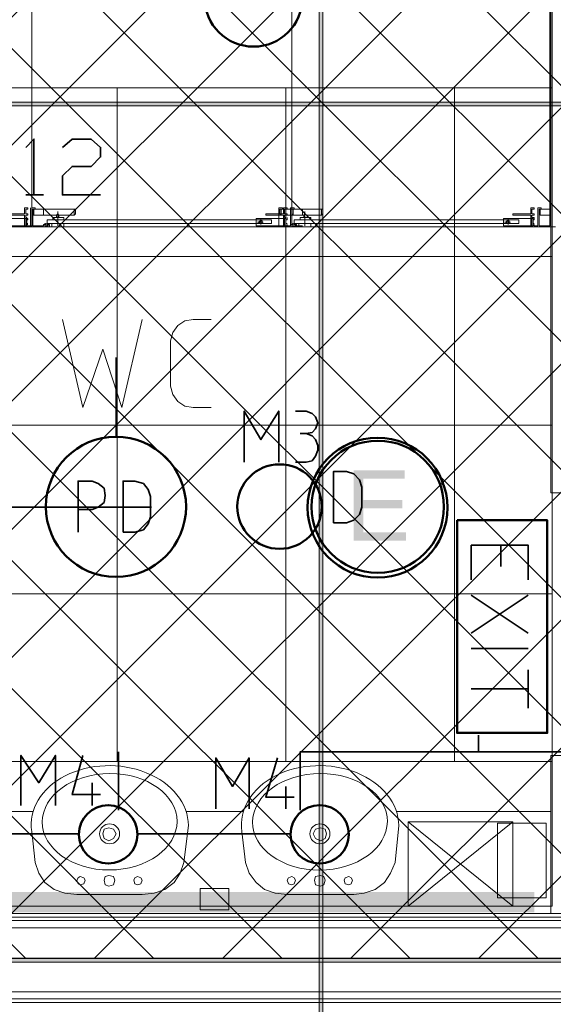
# Model space of a CAD drawing. Header units: millimetres. Extents: x 0.9 to 32.8, y 0.3 to 23.1.
# Tile 35 of 111: x 3.356 to 4.104, y 12.915 to 14.297. Entities that reach past the tile are written whole.
import ezdxf

# ---------------------------------------------------------------- set-up
doc = ezdxf.new("R2010")
doc.units = ezdxf.units.MM
doc.layers.add('PDF_Geometry', color=9, linetype='Continuous', true_color=0x808080)
doc.layers.add('PDF_Solid Fills', color=7, linetype='Continuous')

msp = doc.modelspace()

# ---------------------------------------------------------------- hatches: boundary and pattern name
h = msp.add_hatch()
h.set_pattern_fill('ANSI37', color=256, scale=0.04)
h.paths.add_polyline_path([(2.2693, 20.3277), (5.0592, 20.3277), (5.0592, 12.9796), (2.2693, 12.9796)])
at = {"layer": 'PDF_Solid Fills', "true_color": 0x808080, "transparency": 33554559}
for points in [[(3.7792, 22.9427), (3.7758, 22.9427), (3.7758, 0.435), (3.781, 0.435), (3.781, 22.9427)], [(28.2152, 14.1779), (28.2152, 14.1812), (1.3427, 14.1812), (1.3427, 14.1762), (28.2152, 14.1762)], [(28.2152, 12.9762), (28.2152, 12.9796), (1.3427, 12.9796), (1.3427, 12.9746), (28.2152, 12.9746)]]:
    msp.add_hatch(color=8, dxfattribs=at).paths.add_polyline_path(points)
at = {"layer": 'PDF_Solid Fills', "transparency": 33554559}
msp.add_hatch(color=256, dxfattribs=at).paths.add_polyline_path([(3.8959, 13.6646), (3.8244, 13.6646), (3.8244, 13.5662), (3.8977, 13.5662), (3.8977, 13.5779), (3.8377, 13.5779), (3.8377, 13.6112), (3.8925, 13.6112), (3.8925, 13.6229), (3.8377, 13.6229), (3.8377, 13.6529), (3.8959, 13.6529)])

# ---------------------------------------------------------------- linework, layer by layer
msp.add_lwpolyline([(2.2693, 20.3277), (5.0592, 20.3277), (5.0592, 12.9796), (2.2693, 12.9796)], close=True)
at = {"layer": 'PDF_Geometry', "lineweight": 5}
msp.add_lwpolyline([(3.781, 0.435), (3.781, 22.9427), (3.7792, 22.9427), (3.7758, 22.9427), (3.7758, 0.435)], dxfattribs=at)
at = {"layer": 'PDF_Geometry', "lineweight": 18}
for points in [[(5.0143, 13.6796), (4.1494, 13.6796), (4.1494, 14.2912), (5.0226, 14.2912), (5.0226, 14.2112), (5.0693, 14.2112), (5.0693, 14.3379), (4.1494, 14.3379), (4.1494, 15.8412), (4.1875, 15.8412), (4.1875, 15.8895), (4.1008, 15.8895), (4.1008, 13.6329), (5.0143, 13.6329)], [(3.7377, 14.7545), (4.1008, 14.7545), (4.1008, 14.0062), (3.7377, 14.0062), (3.7377, 14.7629), (3.7377, 14.0062), (3.3727, 14.0062), (3.3727, 14.7629), (3.3727, 14.0062), (3.0093, 14.0062), (3.0093, 14.7629)], [(4.0993, 14.6462), (4.0993, 14.0079), (4.0844, 14.0079), (4.0844, 14.0312), (4.0875, 14.0312), (4.0875, 14.0329), (4.0826, 14.0329), (4.0826, 14.0079), (4.0792, 14.0079), (4.0792, 14.0062), (3.716, 14.0062), (3.7442, 14.0062), (3.7442, 14.0095), (3.7426, 14.0095), (3.7426, 14.0079), (3.7377, 14.0079), (3.7377, 14.0095), (3.7359, 14.0095), (3.7359, 14.0079), (3.721, 14.0079)], [(4.0993, 14.0662), (4.0993, 14.4196)], [(3.3892, 14.0079), (3.3743, 14.0079), (3.3743, 14.0312), (3.3777, 14.0312), (3.3777, 14.0329), (3.3727, 14.0329), (3.3727, 14.0079), (3.3693, 14.0079), (3.3693, 14.0062), (3.006, 14.0062), (3.0344, 14.0062), (3.0344, 14.0095), (3.031, 14.0095), (3.031, 14.0079), (3.0326, 14.0079), (3.026, 14.0079), (3.0276, 14.0079), (3.0276, 14.0095), (3.026, 14.0095), (3.026, 14.0079), (3.0109, 14.0079)], [(3.3659, 14.0095), (3.3659, 14.0079), (3.3644, 14.0079), (3.3644, 14.0179), (3.3659, 14.0179), (3.3659, 14.0162), (3.3675, 14.0162), (3.3675, 14.0179), (3.3659, 14.0179), (3.3659, 14.0196), (3.3644, 14.0196), (3.3644, 14.0229), (3.3675, 14.0229), (3.3675, 14.0245), (3.3644, 14.0245), (3.3644, 14.0312), (3.3675, 14.0312), (3.3675, 14.0329), (3.3626, 14.0329), (3.3626, 14.0245), (3.3375, 14.0245)], [(3.7526, 14.0079), (3.7377, 14.0079), (3.7377, 14.0312), (3.7408, 14.0312), (3.7408, 14.0329), (3.7359, 14.0329), (3.7359, 14.0079), (3.7327, 14.0079), (3.7327, 14.0062), (3.3693, 14.0062), (3.3975, 14.0062), (3.3975, 14.0095), (3.396, 14.0095), (3.396, 14.0079), (3.391, 14.0079), (3.391, 14.0095), (3.3892, 14.0095), (3.3892, 14.0079), (3.3743, 14.0079)], [(3.3709, 14.0329), (3.3709, 14.0079), (3.3693, 14.0079), (3.3693, 14.0062)], [(3.3743, 14.0229), (3.3743, 14.0312), (3.3777, 14.0312), (3.3777, 14.0329), (3.3727, 14.0329)], [(3.3727, 14.0079), (3.3727, 14.0312)], [(3.3759, 14.0229), (3.3759, 14.0312)], [(3.4093, 14.0079), (3.4093, 14.0279)], [(3.4325, 14.0312), (3.4325, 14.0229)], [(3.7293, 14.0196), (3.7275, 14.0196), (3.7275, 14.0229), (3.7309, 14.0229), (3.7309, 14.0245), (3.7275, 14.0245), (3.7275, 14.0312), (3.7309, 14.0312), (3.7309, 14.0329), (3.7259, 14.0329), (3.7259, 14.0245), (3.7009, 14.0245), (3.7009, 14.0229), (3.7259, 14.0229), (3.7259, 14.0062), (3.7327, 14.0062), (3.7609, 14.0062)], [(3.721, 14.0312), (3.7244, 14.0312), (3.7244, 14.0329), (3.7192, 14.0329), (3.7192, 14.0079), (3.7192, 14.0312)], [(3.7226, 14.0229), (3.7226, 14.0312)], [(3.7393, 14.0229), (3.7393, 14.0312)], [(3.756, 14.0079), (3.756, 14.0279)], [(3.7792, 14.0312), (3.7792, 14.0229)], [(4.076, 14.0095), (4.076, 14.0079), (4.0742, 14.0079), (4.0742, 14.0179), (4.076, 14.0179), (4.076, 14.0162), (4.0776, 14.0162), (4.0776, 14.0196), (4.0742, 14.0196), (4.0742, 14.0229), (4.0776, 14.0229), (4.0776, 14.0245), (4.0742, 14.0245), (4.0742, 14.0312), (4.0776, 14.0312), (4.0776, 14.0329), (4.0726, 14.0329), (4.0726, 14.0245), (4.0476, 14.0245), (4.0476, 14.0229), (4.0726, 14.0229), (4.0726, 14.0062), (4.0792, 14.0062), (4.1076, 14.0062)], [(4.0859, 14.0229), (4.0859, 14.0312)], [(3.3375, 14.0229), (3.3626, 14.0229), (3.3626, 14.0062), (3.3693, 14.0062), (3.3975, 14.0062)], [(3.3675, 14.0112), (3.3659, 14.0112)], [(3.391, 14.0112), (3.391, 14.0095), (3.3892, 14.0095), (3.3926, 14.0112), (3.3975, 14.0095), (3.3944, 14.0095), (3.3944, 14.0079), (3.396, 14.0079)], [(3.391, 14.0079), (3.391, 14.0095), (3.391, 14.0079), (3.3926, 14.0079), (3.3944, 14.0079), (3.396, 14.0079), (3.396, 14.0095), (3.3926, 14.0112), (3.391, 14.0095), (3.3926, 14.0095), (3.3926, 14.0112)], [(3.4009, 14.0112), (3.4009, 14.0062), (3.4176, 14.0062), (3.4009, 14.0062), (3.4009, 14.0079)], [(3.4025, 14.0162), (3.4025, 14.0196), (3.4176, 14.0196), (3.4176, 14.0162)], [(3.4077, 14.0196), (3.4077, 14.0229)], [(3.4109, 14.0196), (3.4109, 14.0229)], [(3.4176, 14.0112), (3.4176, 14.0062), (3.4176, 14.0079)], [(3.6975, 14.0129), (3.6894, 14.0129)], [(3.6943, 14.0179), (3.6943, 14.0095)], [(3.7092, 14.0162), (3.7092, 14.0112)], [(3.7293, 14.0095), (3.7293, 14.0079), (3.7275, 14.0079), (3.7275, 14.0179), (3.7293, 14.0179), (3.7293, 14.0162), (3.7309, 14.0162), (3.7309, 14.0196)], [(3.7309, 14.0112), (3.7293, 14.0112)], [(3.7377, 14.0079), (3.7377, 14.0095), (3.7377, 14.0079), (3.7393, 14.0079), (3.7408, 14.0079), (3.7426, 14.0079), (3.7426, 14.0095), (3.7426, 14.0079), (3.7426, 14.0095), (3.7442, 14.0095), (3.7393, 14.0112), (3.7359, 14.0095), (3.7377, 14.0095), (3.7377, 14.0112)], [(3.7408, 14.0095), (3.7426, 14.0095), (3.7393, 14.0112), (3.7377, 14.0095), (3.7393, 14.0095), (3.7393, 14.0112)], [(3.7426, 14.0095), (3.7426, 14.0112)], [(3.7476, 14.0112), (3.7476, 14.0062), (3.7643, 14.0062), (3.7492, 14.0062), (3.7476, 14.0062)], [(3.7492, 14.0162), (3.7492, 14.0196), (3.7643, 14.0196), (3.7643, 14.0162)], [(3.7542, 14.0196), (3.7542, 14.0229)], [(3.7593, 14.0196), (3.7593, 14.0229)], [(3.7643, 14.0112), (3.7643, 14.0062), (3.7643, 14.0079)], [(4.0442, 14.0129), (4.0358, 14.0129)], [(4.041, 14.0179), (4.041, 14.0095)], [(4.0559, 14.0162), (4.0559, 14.0112)], [(4.0776, 14.0112), (4.076, 14.0112)], [(3.3693, 14.0079), (3.3659, 14.0079), (3.3659, 14.0095), (3.3675, 14.0095)], [(3.3926, 14.0079), (3.3944, 14.0079)], [(3.3944, 14.0095), (3.396, 14.0095)], [(3.7176, 14.0079), (3.716, 14.0079), (3.716, 14.0062)], [(3.7327, 14.0079), (3.7309, 14.0079), (3.7309, 14.0095)], [(3.7393, 14.0079), (3.7408, 14.0079)], [(4.0792, 14.0079), (4.0776, 14.0079), (4.0776, 14.0095)], [(3.4158, 13.8762), (3.4443, 13.7529), (3.4727, 13.8346), (3.4993, 13.7529), (3.5276, 13.8762)], [(3.6244, 13.7529), (3.5993, 13.7529), (3.5876, 13.7546), (3.5777, 13.7612), (3.5709, 13.7712), (3.5675, 13.7829), (3.5675, 13.8462), (3.5709, 13.8579), (3.5777, 13.8679), (3.5876, 13.8746), (3.5993, 13.8762), (3.6244, 13.8762)], [(4.1494, 13.0429), (4.1494, 13.2646), (4.1008, 13.2646), (4.1008, 13.0429), (4.1008, 13.1862), (3.8842, 13.1862)], [(3.2942, 13.1862), (3.3743, 13.1862)], [(3.5892, 13.1862), (3.6693, 13.1862)], [(4.0476, 13.1713), (3.9009, 13.0529)], [(4.0476, 13.0529), (3.9009, 13.1713), (3.9009, 13.0529), (4.0476, 13.0529), (4.0476, 13.1713), (3.9009, 13.1713)], [(3.5926, 13.1662), (3.586, 13.1146), (3.581, 13.0996), (3.5727, 13.0863), (3.5594, 13.0763), (3.5443, 13.0712), (3.5276, 13.0696), (3.4826, 13.0696), (3.4359, 13.0696), (3.4192, 13.0712), (3.4043, 13.0763), (3.391, 13.0863), (3.3827, 13.0996), (3.3777, 13.1146), (3.3727, 13.1579)], [(3.8875, 13.1662), (3.8826, 13.1146), (3.876, 13.0996), (3.8677, 13.0863), (3.8544, 13.0763), (3.8392, 13.0712), (3.8244, 13.0696), (3.7776, 13.0696), (3.7309, 13.0696), (3.7142, 13.0712), (3.6993, 13.0763), (3.6876, 13.0863), (3.6776, 13.0996), (3.6727, 13.1146), (3.6675, 13.1579)], [(2.536, 13.1479), (2.8559, 13.1479), (2.8559, 13.0429), (5.0226, 13.0429)], [(2.536, 13.1429), (2.8509, 13.1429), (2.8509, 13.0379), (5.0226, 13.0379)], [(2.8459, 13.0329), (5.0226, 13.0329)], [(5.2892, 12.9229), (2.4361, 12.9229)], [(5.2892, 12.9179), (2.4311, 12.9179)]]:
    msp.add_lwpolyline(points, dxfattribs=at)
at = {"layer": 'PDF_Geometry', "color": 254, "lineweight": 18, "true_color": 0xdcdcdc}
for points in [[(4.1026, 14.2012), (4.1026, 14.6329), (2.6477, 14.6329), (2.6477, 14.2012)], [(4.1026, 13.2563), (4.1026, 14.2012), (2.6477, 14.2012), (2.6477, 13.2563)], [(4.1026, 13.0529), (4.1026, 13.2563), (2.6477, 13.2563), (2.6477, 13.0529)]]:
    msp.add_lwpolyline(points, close=True, dxfattribs=at)
for points in [[(3.4926, 13.2563), (3.4926, 14.2012)], [(3.7293, 13.2563), (3.7293, 14.2012)], [(3.9659, 13.2563), (3.9659, 14.2012)], [(2.6475, 13.9646), (4.1026, 13.9646)], [(2.6475, 13.7279), (4.1026, 13.7279)], [(2.6475, 13.4912), (4.1026, 13.4912)]]:
    msp.add_lwpolyline(points, dxfattribs=at)
at = {"layer": 'PDF_Geometry', "lineweight": 5}
for points in [[(28.2152, 14.1779), (28.2152, 14.1812), (1.3427, 14.1812), (1.3427, 14.1762), (28.2152, 14.1762)], [(28.2152, 12.9762), (28.2152, 12.9796), (1.3427, 12.9796), (1.3427, 12.9746), (28.2152, 12.9746)]]:
    msp.add_lwpolyline(points, close=True, dxfattribs=at)
at = {"layer": 'PDF_Geometry', "color": 7, "lineweight": 35}
for points in [[(3.3644, 14.1179), (3.3759, 14.1295), (3.3759, 14.0512)], [(3.4158, 14.1179), (3.4294, 14.1295), (3.456, 14.1295), (3.4693, 14.1179), (3.4693, 14.1045), (3.456, 14.0912), (3.4294, 14.0912), (3.4158, 14.0779), (3.4158, 14.0512), (3.4693, 14.0512)], [(3.3644, 14.0512), (3.3892, 14.0512)], [(3.491, 13.7112), (3.491, 13.8229)], [(3.6709, 13.6762), (3.6709, 13.7479), (3.6943, 13.7079), (3.7192, 13.7479), (3.7192, 13.6762)], [(3.7426, 13.7479), (3.7575, 13.7479), (3.7659, 13.7446), (3.7709, 13.7396), (3.7742, 13.7312), (3.7709, 13.7229), (3.7659, 13.7179), (3.7575, 13.7162), (3.7492, 13.7162)], [(3.7426, 13.6762), (3.7575, 13.6762), (3.7659, 13.6779), (3.7709, 13.6846), (3.7742, 13.6929), (3.7742, 13.6996), (3.7709, 13.7079), (3.7659, 13.7129), (3.7575, 13.7162)], [(3.4377, 13.5779), (3.4377, 13.6496), (3.4576, 13.6496), (3.4659, 13.6462), (3.4743, 13.6396), (3.4759, 13.6296), (3.4743, 13.6196), (3.4659, 13.6129), (3.4576, 13.6096), (3.4377, 13.6096)], [(2.9509, 13.6129), (3.5409, 13.6129)], [(3.9893, 13.5112), (3.9893, 13.5596), (4.0692, 13.5596), (4.0692, 13.5112)], [(4.0309, 13.5596), (4.0309, 13.5296)], [(3.9893, 13.4896), (4.0692, 13.4362)], [(4.0692, 13.4896), (3.9893, 13.4362)], [(3.9893, 13.4146), (4.0692, 13.4146)], [(4.0692, 13.3846), (4.0692, 13.3312)], [(4.0692, 13.3579), (3.9893, 13.3579)], [(3.7492, 13.1879), (3.7492, 13.2696), (3.9993, 13.2696), (3.9993, 13.2929)], [(3.3576, 13.1946), (3.3576, 13.2646), (3.3827, 13.2262), (3.4059, 13.2646), (3.4059, 13.1946)], [(3.4443, 13.2646), (3.4294, 13.2096), (3.4693, 13.2096)], [(3.4944, 13.1879), (3.4944, 13.2696)], [(3.9993, 13.2696), (4.4877, 13.2696), (4.4877, 13.0879), (4.9109, 13.0879), (4.9109, 13.1379)], [(3.6309, 13.1896), (3.6309, 13.2612), (3.6542, 13.2212), (3.6776, 13.2612), (3.6776, 13.1896)], [(3.7176, 13.2612), (3.7009, 13.2062), (3.7408, 13.2062)], [(3.4576, 13.2262), (3.4576, 13.1946)], [(3.7293, 13.2212), (3.7293, 13.1896)], [(3.4377, 13.1546), (3.226, 13.1546)], [(3.7359, 13.1546), (3.521, 13.1546)]]:
    msp.add_lwpolyline(points, dxfattribs=at)
at = {"layer": 'PDF_Geometry', "lineweight": 18}
for points in [[(3.3743, 14.0245), (3.3743, 14.0312), (3.3892, 14.0312), (3.3892, 14.0229), (3.3759, 14.0229)], [(3.3743, 14.0245), (3.3743, 14.0312), (3.3892, 14.0312), (3.3892, 14.0229), (3.3743, 14.0229)], [(3.4077, 14.0229), (3.3892, 14.0229), (3.3892, 14.0312), (3.4343, 14.0312), (3.4343, 14.0245), (3.4325, 14.0229), (3.4109, 14.0229), (3.4093, 14.0245)], [(3.721, 14.0245), (3.721, 14.0312), (3.7359, 14.0312), (3.7359, 14.0229), (3.7226, 14.0229)], [(3.7542, 14.0229), (3.7359, 14.0229), (3.7359, 14.0312), (3.781, 14.0312), (3.781, 14.0245), (3.7792, 14.0229), (3.7593, 14.0229), (3.756, 14.0245)], [(3.7377, 14.0245), (3.7377, 14.0312), (3.7526, 14.0312), (3.7526, 14.0229), (3.7393, 14.0229)], [(4.0859, 14.0245), (4.0859, 14.0312), (4.0993, 14.0312), (4.0993, 14.0229), (4.0859, 14.0229)], [(3.3242, 14.0079), (3.3242, 14.0179), (3.3659, 14.0179), (3.3659, 14.0079)], [(3.7092, 14.0112), (3.7092, 14.0162), (3.3943, 14.0162), (3.3943, 14.0112)], [(3.3944, 14.0112), (3.3944, 14.0095)], [(3.6876, 14.0079), (3.6876, 14.0179), (3.7293, 14.0179), (3.7293, 14.0079)], [(3.6959, 14.0129), (3.6959, 14.0145), (3.6943, 14.0162), (3.6925, 14.0145), (3.691, 14.0129), (3.6925, 14.0112), (3.6959, 14.0112)], [(3.7408, 14.0112), (3.7408, 14.0095)], [(4.0559, 14.0112), (4.0559, 14.0162), (3.7409, 14.0162), (3.7409, 14.0112)], [(4.0343, 14.0079), (4.0343, 14.0179), (4.076, 14.0179), (4.076, 14.0079)], [(4.0426, 14.0129), (4.0426, 14.0145), (4.041, 14.0162), (4.0392, 14.0145), (4.0376, 14.0129), (4.0392, 14.0112), (4.0426, 14.0112)], [(4.0943, 13.0646), (4.0943, 13.1696), (4.026, 13.1696), (4.026, 13.0646)], [(3.491, 13.1546), (3.4876, 13.1613), (3.4811, 13.1629), (3.4743, 13.1613), (3.4727, 13.1546), (3.4743, 13.1479), (3.4811, 13.1446), (3.4876, 13.1479)], [(3.786, 13.1546), (3.7842, 13.1613), (3.7776, 13.1629), (3.7709, 13.1613), (3.7677, 13.1546), (3.7709, 13.1479), (3.7776, 13.1446), (3.7842, 13.1479)], [(3.4477, 13.0896), (3.4458, 13.0929), (3.4409, 13.0946), (3.4377, 13.0929), (3.4359, 13.0896), (3.4377, 13.0846), (3.4409, 13.0829), (3.4458, 13.0846)], [(3.4892, 13.0896), (3.4876, 13.0946), (3.4811, 13.0963), (3.4759, 13.0946), (3.4743, 13.0896), (3.4759, 13.0829), (3.4811, 13.0812), (3.4876, 13.0829)], [(3.5276, 13.0896), (3.526, 13.0929), (3.521, 13.0946), (3.5176, 13.0929), (3.516, 13.0896), (3.5176, 13.0846), (3.521, 13.0829), (3.526, 13.0846)], [(3.7426, 13.0896), (3.7408, 13.0929), (3.7377, 13.0946), (3.7327, 13.0929), (3.7309, 13.0896), (3.7327, 13.0846), (3.7377, 13.0829), (3.7408, 13.0846)], [(3.7842, 13.0896), (3.7826, 13.0946), (3.7776, 13.0963), (3.7709, 13.0946), (3.7693, 13.0896), (3.7709, 13.0829), (3.7776, 13.0812), (3.7826, 13.0829)], [(3.8225, 13.0896), (3.821, 13.0929), (3.8176, 13.0946), (3.8126, 13.0929), (3.811, 13.0896), (3.8126, 13.0846), (3.8176, 13.0829), (3.821, 13.0846)], [(3.6492, 13.0479), (3.6492, 13.0779), (3.6092, 13.0779), (3.6092, 13.0479)], [(5.0242, 12.9329), (5.0242, 13.0229), (2.4459, 13.0229), (2.4459, 12.9329)]]:
    msp.add_lwpolyline(points, close=True, dxfattribs=at)
at = {"layer": 'PDF_Geometry', "color": 7, "lineweight": 35}
for points in [[(3.7959, 13.5912), (3.8142, 13.5912), (3.8244, 13.5946), (3.8327, 13.6029), (3.8359, 13.6129), (3.8359, 13.6412), (3.8327, 13.6512), (3.8244, 13.6596), (3.8142, 13.6629), (3.7959, 13.6629)], [(3.5009, 13.5779), (3.5176, 13.5779), (3.5294, 13.5812), (3.5359, 13.5896), (3.5393, 13.5996), (3.5393, 13.6279), (3.5359, 13.6379), (3.5294, 13.6462), (3.5176, 13.6496), (3.5009, 13.6496)]]:
    msp.add_lwpolyline(points, close=True, dxfattribs=at)
at = {"layer": 'PDF_Geometry', "color": 4, "lineweight": 50}
msp.add_lwpolyline([(3.9693, 13.5946), (3.9693, 13.2962), (4.0959, 13.2962), (4.0959, 13.5946)], close=True, dxfattribs=at)
at = {"layer": 'PDF_Geometry', "color": 3, "lineweight": 50}
for centre, radius in [((3.6839, 14.3279), 0.0686), ((3.4909, 13.6135), 0.0983), ((3.7204, 13.6138), 0.0593), ((3.48, 13.1539), 0.041), ((3.7766, 13.1539), 0.041)]:
    msp.add_circle(centre, radius, dxfattribs=at)
at = {"layer": 'PDF_Geometry', "color": 4, "lineweight": 50}
for centre, radius in [((3.8578, 13.6124), 0.0981), ((3.8582, 13.6135), 0.0928)]:
    msp.add_circle(centre, radius, dxfattribs=at)
at = {"layer": 'PDF_Geometry', "lineweight": 18}
for centre in [(3.482, 13.1546), (3.777, 13.1546)]:
    msp.add_circle(centre, 0.014, dxfattribs=at)
for centre, major_axis, ratio, start_param, end_param in [((3.4823, 13.1666), (-0.1103, 0.002), 0.759139, 3.161343, 6.411997), ((3.7772, 13.1664), (-0.1104, 0.0018), 0.760559, 3.161317, 6.406538), ((3.4821, 13.1716), (0.0945, 0.001), 0.716269, 3.131682, 9.414867), ((3.7771, 13.1715), (0.0945, 0.0011), 0.717403, 3.129528, 9.412713)]:
    msp.add_ellipse(centre, major_axis=major_axis, ratio=ratio, start_param=start_param, end_param=end_param, dxfattribs=at)
at = {"layer": 'PDF_Solid Fills', "color": 3, "lineweight": 35, "transparency": 33554559}
for points in [[(4.0776, 13.0446), (4.0776, 13.0729), (2.5392, 13.0446)], [(4.0776, 13.0729), (2.5392, 13.0446), (2.5392, 13.0729)]]:
    msp.add_solid(points, dxfattribs=at)

doc.saveas('drawing.dxf')
